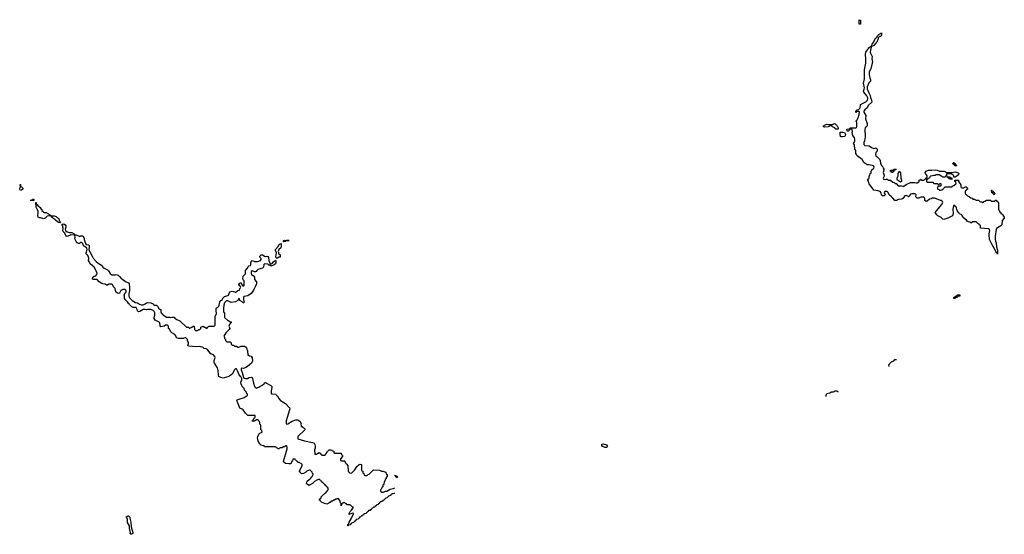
# Model space of a CAD drawing. Header units: inches. Extents: x 2550115 to 2887259, y 311850 to 494471.
# Tile 13 of 115: x 2613275 to 2630954, y 357716 to 366952. Entities that reach past the tile are written whole.
import ezdxf

# ---------------------------------------------------------------- set-up
doc = ezdxf.new("R2010")
doc.units = ezdxf.units.IN
doc.header["$MEASUREMENT"] = 0
for name, color, linetype in [('C6315', 7, 'Continuous'), ('C6316', 7, 'Continuous'), ('C6325', 7, 'Continuous'), ('C6326', 7, 'Continuous'), ('C6336', 7, 'Continuous')]:
    doc.layers.add(name, color=color, linetype=linetype)

msp = doc.modelspace()

# ---------------------------------------------------------------- linework, layer by layer
at = {"layer": 'C6315', "color": 6}
for points in [[(2620000, 358447), (2619958, 358442), (2619950, 358426), (2619938, 358422), (2619934, 358410), (2619898, 358402), (2619890, 358386), (2619878, 358382), (2619874, 358370), (2619850, 358366), (2619830, 358346), (2619818, 358342), (2619814, 358330), (2619798, 358322), (2619790, 358306), (2619758, 358302), (2619754, 358290), (2619738, 358282), (2619730, 358266), (2619718, 358262), (2619714, 358250), (2619678, 358242), (2619674, 358230), (2619658, 358222), (2619650, 358206), (2619630, 358206), (2619610, 358186), (2619598, 358182), (2619590, 358166), (2619578, 358162), (2619570, 358146), (2619538, 358142), (2619530, 358126), (2619518, 358122), (2619510, 358106), (2619498, 358102), (2619494, 358090), (2619458, 358082), (2619454, 358070), (2619438, 358062), (2619430, 358046), (2619410, 358046), (2619390, 358026), (2619378, 358022), (2619370, 358006), (2619358, 358002), (2619350, 357986), (2619318, 357982), (2619314, 357970), (2619298, 357962), (2619290, 357946), (2619278, 357942), (2619274, 357930), (2619238, 357922), (2619234, 357910), (2619218, 357902), (2619210, 357886), (2619178, 357882), (2619174, 357870), (2619167, 357867), (2619170, 357894), (2619182, 357898), (2619190, 357934), (2619226, 357994), (2619230, 358011), (2619244, 358030), (2619266, 358086), (2619266, 358090), (2619250, 358095), (2619190, 358069), (2619190, 358090), (2619210, 358125), (2619235, 358150), (2619256, 358184), (2619266, 358190), (2619262, 358202), (2619250, 358206), (2619210, 358248), (2619150, 358248), (2619142, 358262), (2619130, 358266), (2619110, 358286), (2619078, 358282), (2619070, 358266), (2619058, 358262), (2619050, 358226), (2619046, 358230), (2619046, 358270), (2619030, 358286), (2619029, 358310), (2619023, 358323), (2619008, 358348), (2618990, 358358), (2618970, 358348), (2618950, 358346), (2618930, 358328), (2618910, 358326), (2618894, 358310), (2618870, 358308), (2618851, 358289), (2618832, 358288), (2618824, 358276), (2618790, 358259), (2618749, 358270), (2618695, 358295), (2618678, 358310), (2618668, 358328), (2618650, 358329), (2618650, 358334), (2618662, 358338), (2618666, 358350), (2618688, 358372), (2618689, 358390), (2618702, 358398), (2618729, 358430), (2618743, 358437), (2618749, 358451), (2618770, 358462), (2618808, 358510), (2618818, 358530), (2618802, 358562), (2618790, 358566), (2618782, 358582), (2618770, 358586), (2618762, 358602), (2618746, 358610), (2618742, 358622), (2618730, 358626), (2618722, 358642), (2618710, 358646), (2618702, 358662), (2618686, 358670), (2618682, 358682), (2618670, 358686), (2618650, 358706), (2618610, 358689), (2618570, 358664), (2618530, 358629), (2618490, 358602), (2618470, 358595), (2618444, 358610), (2618426, 358630), (2618429, 358650), (2618438, 358670), (2618470, 358702), (2618489, 358711), (2618495, 358725), (2618509, 358731), (2618515, 358745), (2618528, 358752), (2618546, 358790), (2618542, 358802), (2618530, 358806), (2618526, 358830), (2618490, 358866), (2618470, 358868), (2618430, 358849), (2618411, 358829), (2618370, 358808), (2618350, 358802), (2618330, 358809), (2618322, 358822), (2618309, 358830), (2618302, 358850), (2618348, 358950), (2618347, 358967), (2618330, 358986), (2618306, 358990), (2618302, 359002), (2618270, 359006), (2618262, 359022), (2618250, 359026), (2618242, 359042), (2618226, 359050), (2618222, 359062), (2618210, 359066), (2618178, 359062), (2618172, 359028), (2618158, 359022), (2618152, 358990), (2618137, 358983), (2618110, 358981), (2618050, 358988), (2618016, 359010), (2618010, 359031), (2618055, 359165), (2618076, 359250), (2618077, 359277), (2618070, 359306), (2618050, 359302), (2618030, 359289), (2618011, 359289), (2617990, 359269), (2617953, 359267), (2617938, 359262), (2617930, 359248), (2617908, 359248), (2617902, 359262), (2617887, 359267), (2617882, 359282), (2617870, 359286), (2617670, 359288), (2617662, 359302), (2617626, 359310), (2617610, 359318), (2617590, 359338), (2617560, 359390), (2617546, 359450), (2617550, 359470), (2617570, 359511), (2617590, 359534), (2617626, 359550), (2617622, 359582), (2617606, 359590), (2617606, 359670), (2617602, 359682), (2617586, 359690), (2617586, 359730), (2617582, 359742), (2617570, 359746), (2617566, 359766), (2617550, 359768), (2617530, 359768), (2617490, 359749), (2617447, 359747), (2617450, 359754), (2617462, 359758), (2617466, 359770), (2617488, 359792), (2617489, 359811), (2617506, 359814), (2617506, 359846), (2617370, 359850), (2617330, 359890), (2617288, 359948), (2617270, 359963), (2617230, 359979), (2617222, 360000)], [(2618108, 360000), (2618117, 359990), (2618123, 359970), (2618119, 359950), (2618075, 359810), (2618061, 359750), (2618058, 359710), (2618062, 359702), (2618070, 359692), (2618090, 359698), (2618170, 359745), (2618233, 359773), (2618270, 359772), (2618290, 359761), (2618310, 359741), (2618326, 359710), (2618332, 359652), (2618350, 359651), (2618359, 359639), (2618375, 359630), (2618394, 359610), (2618398, 359590), (2618272, 359470), (2618272, 359432), (2618390, 359391), (2618530, 359362), (2618561, 359350), (2618574, 359330), (2618581, 359290), (2618580, 359260), (2618571, 359230), (2618574, 359154), (2618610, 359154), (2618626, 359170), (2618646, 359174), (2618650, 359192), (2618658, 359178), (2618674, 359170), (2618678, 359158), (2618694, 359150), (2618698, 359138), (2618710, 359134), (2618750, 359134), (2618762, 359138), (2618766, 359150), (2618786, 359170), (2618790, 359194), (2618802, 359198), (2618806, 359210), (2618822, 359218), (2618830, 359231), (2618874, 359230), (2618878, 359218), (2618892, 359212), (2618914, 359210), (2618918, 359178), (2618930, 359174), (2619050, 359172), (2619051, 359151), (2619071, 359130), (2619071, 359110), (2619034, 359070), (2619038, 359038), (2619053, 359033), (2619110, 359034), (2619114, 359030), (2619118, 358998), (2619130, 358994), (2619138, 358978), (2619153, 358973), (2619158, 358958), (2619170, 358954), (2619174, 358850), (2619178, 358838), (2619190, 358834), (2619198, 358818), (2619230, 358814), (2619290, 358872), (2619330, 358931), (2619370, 358971), (2619390, 358976), (2619412, 358970), (2619414, 358870), (2619418, 358858), (2619434, 358850), (2619438, 358818), (2619454, 358810), (2619458, 358778), (2619470, 358774), (2619510, 358774), (2619522, 358778), (2619528, 358792), (2619550, 358794), (2619629, 358871), (2619734, 358870), (2619770, 358851), (2619794, 358850), (2619852, 358830), (2619858, 358798), (2619872, 358790), (2619872, 358748), (2619858, 358742), (2619854, 358710), (2619838, 358702), (2619834, 358670), (2619818, 358662), (2619812, 358608), (2619798, 358602), (2619794, 358570), (2619778, 358562), (2619774, 358530), (2619758, 358522), (2619754, 358510), (2619758, 358478), (2619773, 358473), (2619810, 358472), (2619846, 358490), (2619870, 358491), (2619930, 358525), (2619982, 358538), (2620000, 358546)]]:
    msp.add_lwpolyline(points, dxfattribs=at)
msp.add_lwpolyline([(2615270, 357716), (2615256, 357730), (2615262, 357750), (2615261, 357770), (2615248, 357812), (2615248, 357868), (2615213, 357930), (2615210, 357990), (2615190, 358030), (2615205, 358035), (2615210, 358045), (2615228, 358050), (2615250, 358023), (2615255, 358005), (2615270, 357932), (2615278, 357850), (2615305, 357750), (2615308, 357730), (2615290, 357718)], close=True, dxfattribs=at)
at = {"layer": 'C6316', "color": 6}
for points in [[(2613290, 363889), (2613279, 363910), (2613275, 363930), (2613288, 363950), (2613286, 363994), (2613290, 363994), (2613292, 363972), (2613298, 363958), (2613310, 363954), (2613331, 363929), (2613330, 363909), (2613310, 363894)], [(2613530, 363706), (2613470, 363708), (2613466, 363714), (2613490, 363714), (2613502, 363718), (2613506, 363730), (2613530, 363731)], [(2613994, 363314), (2614006, 363314), (2614010, 363308), (2613970, 363315), (2613948, 363330), (2613916, 363356), (2613909, 363369), (2613870, 363389), (2613863, 363403), (2613848, 363410), (2613846, 363426), (2613790, 363429), (2613770, 363425), (2613760, 363420), (2613730, 363389), (2613710, 363379), (2613650, 363397), (2613630, 363397), (2613610, 363409), (2613603, 363430), (2613610, 363490), (2613608, 363508), (2613598, 363538), (2613569, 363590), (2613566, 363670), (2613571, 363670), (2613572, 363652), (2613578, 363638), (2613590, 363634), (2613600, 363620), (2613644, 363584), (2613654, 363566), (2613654, 363554), (2613672, 363550), (2613674, 363530), (2613694, 363510), (2613698, 363498), (2613713, 363493), (2613750, 363491), (2613791, 363470), (2613810, 363451), (2613831, 363450), (2613833, 363433), (2613894, 363430), (2613930, 363419), (2613955, 363396), (2613970, 363390), (2613996, 363330)], [(2618007, 362967), (2618018, 362982), (2618018, 362990), (2618030, 362998), (2618070, 362991), (2618114, 362990), (2618070, 362988), (2618050, 362969)], [(2617890, 362666), (2617878, 362678), (2617875, 362695), (2617885, 362765), (2617867, 362810), (2617869, 362830), (2617919, 362881), (2617929, 362910), (2617942, 362918), (2617950, 362931), (2617973, 362933), (2617972, 362868), (2617964, 362856), (2617931, 362829), (2617918, 362790), (2617931, 362751), (2617951, 362730), (2617951, 362690), (2617930, 362689)]]:
    msp.add_lwpolyline(points, close=True, dxfattribs=at)
msp.add_lwpolyline([(2617222, 360000), (2617188, 360088), (2617174, 360110), (2617178, 360130), (2617306, 360174), (2617344, 360196), (2617366, 360210), (2617366, 360230), (2617348, 360250), (2617346, 360270), (2617310, 360306), (2617306, 360330), (2617270, 360366), (2617266, 360390), (2617250, 360406), (2617248, 360448), (2617265, 360490), (2617265, 360510), (2617254, 360534), (2617237, 360550), (2617210, 360589), (2617189, 360650), (2617170, 360686), (2617150, 360688), (2617130, 360668), (2617090, 360590), (2617066, 360570), (2617040, 360560), (2617030, 360550), (2616930, 360518), (2616889, 360530), (2616850, 360550), (2616844, 360570), (2616836, 360656), (2616825, 360705), (2616774, 360790), (2616770, 360806), (2616766, 360834), (2616783, 360890), (2616777, 360910), (2616757, 360937), (2616710, 360955), (2616670, 360995), (2616650, 361030), (2616623, 361043), (2616589, 361050), (2616567, 361067), (2616510, 361084), (2616450, 361081), (2616306, 361090), (2616302, 361102), (2616288, 361110), (2616302, 361118), (2616307, 361133), (2616307, 361167), (2616288, 361190), (2616286, 361210), (2616250, 361246), (2616210, 361229), (2616130, 361229), (2616090, 361242), (2616077, 361277), (2616060, 361300), (2616009, 361330), (2615989, 361350), (2615979, 361379), (2615966, 361394), (2615966, 361406), (2615949, 361410), (2615946, 361450), (2615927, 361467), (2615893, 361467), (2615870, 361449), (2615810, 361442), (2615798, 361458), (2615789, 361509), (2615781, 361521), (2615758, 361538), (2615710, 361558), (2615690, 361588), (2615689, 361611), (2615702, 361650), (2615702, 361690), (2615692, 361712), (2615670, 361734), (2615630, 361749), (2615570, 361749), (2615550, 361744), (2615530, 361749), (2615490, 361749), (2615430, 361715), (2615409, 361709), (2615390, 361728), (2615385, 361750), (2615365, 361785), (2615349, 361789), (2615310, 361789), (2615290, 361799), (2615250, 361835), (2615245, 361845), (2615235, 361850), (2615210, 361889), (2615169, 361930), (2615158, 361950), (2615158, 361990), (2615149, 362010), (2615169, 362051), (2615182, 362058), (2615189, 362070), (2615188, 362090), (2615170, 362108), (2615130, 362109), (2615117, 362103), (2615091, 362089), (2615070, 362046), (2615050, 362038), (2615030, 362042), (2615002, 362070), (2614990, 362126), (2614960, 362160), (2614942, 362202), (2614927, 362207), (2614873, 362207), (2614850, 362186), (2614833, 362187), (2614808, 362208), (2614771, 362209), (2614750, 362215), (2614702, 362250), (2614669, 362289), (2614589, 362290), (2614585, 362310), (2614590, 362332), (2614610, 362352), (2614642, 362358), (2614650, 362374), (2614662, 362378), (2614668, 362410), (2614610, 362509), (2614543, 362570), (2614521, 362610), (2614513, 362630), (2614516, 362670), (2614512, 362692), (2614499, 362719), (2614469, 362750), (2614469, 362770), (2614489, 362830), (2614482, 362850), (2614444, 362884), (2614429, 362890), (2614415, 362910), (2614403, 362943), (2614394, 362954), (2614370, 362955), (2614350, 362938), (2614330, 362934), (2614307, 362950), (2614290, 362969), (2614286, 362986), (2614269, 363010), (2614265, 363030), (2614269, 363050), (2614267, 363087), (2614191, 363089), (2614130, 363061), (2614110, 363065), (2614083, 363123), (2614069, 363130), (2614064, 363144), (2614055, 363150), (2614049, 363170), (2614055, 363210), (2614049, 363230), (2614049, 363250), (2614035, 363270), (2614040, 363280), (2614070, 363286), (2614091, 363270), (2614101, 363250), (2614101, 363230), (2614091, 363190), (2614098, 363170), (2614126, 363146), (2614170, 363131), (2614190, 363135), (2614214, 363130), (2614254, 363110), (2614258, 363098), (2614272, 363092), (2614290, 363091), (2614344, 363064), (2614350, 363062), (2614370, 363071), (2614411, 363070), (2614430, 363032), (2614431, 363010), (2614454, 362934), (2614470, 362918), (2614510, 362911), (2614520, 362900), (2614525, 362890), (2614525, 362870), (2614518, 362830), (2614531, 362790), (2614545, 362770), (2614551, 362750), (2614579, 362710), (2614595, 362670), (2614650, 362611), (2614684, 362584), (2614747, 362547), (2614770, 362512), (2614790, 362492), (2614850, 362462), (2614870, 362442), (2614899, 362399), (2614930, 362372), (2614990, 362371), (2615010, 362378), (2615042, 362370), (2615070, 362346), (2615103, 362303), (2615130, 362291), (2615176, 362256), (2615230, 362230), (2615241, 362210), (2615246, 362150), (2615247, 362090), (2615236, 362030), (2615237, 361990), (2615255, 361955), (2615295, 361915), (2615355, 361875), (2615390, 361871), (2615427, 361847), (2615457, 361837), (2615490, 361835), (2615527, 361853), (2615550, 361872), (2615570, 361874), (2615630, 361871), (2615670, 361851), (2615678, 361838), (2615691, 361831), (2615730, 361827), (2615751, 361810), (2615771, 361771), (2615790, 361754), (2615812, 361750), (2615812, 361710), (2615818, 361690), (2615831, 361671), (2615851, 361651), (2615870, 361645), (2615910, 361612), (2615970, 361611), (2615990, 361605), (2616011, 361611), (2616050, 361611), (2616058, 361598), (2616094, 361574), (2616152, 361550), (2616270, 361434), (2616310, 361432), (2616318, 361418), (2616330, 361414), (2616369, 361431), (2616390, 361451), (2616410, 361451), (2616414, 361390), (2616430, 361374), (2616470, 361374), (2616482, 361378), (2616486, 361390), (2616510, 361394), (2616528, 361412), (2616530, 361432), (2616570, 361452), (2616593, 361433), (2616612, 361432), (2616618, 361418), (2616630, 361414), (2616642, 361418), (2616647, 361433), (2616662, 361438), (2616670, 361454), (2616767, 361453), (2616786, 361470), (2616788, 361630), (2616808, 361672), (2616801, 361730), (2616806, 361766), (2616810, 361782), (2616841, 361799), (2616849, 361811), (2616859, 361830), (2616869, 361890), (2616889, 361910), (2616903, 361917), (2616930, 361962), (2616950, 361982), (2617010, 362001), (2617022, 362010), (2617050, 362070), (2617090, 362081), (2617130, 362065), (2617150, 362062), (2617180, 362080), (2617190, 362092), (2617222, 362098), (2617226, 362130), (2617242, 362138), (2617246, 362150), (2617242, 362162), (2617228, 362168), (2617226, 362186), (2617209, 362190), (2617209, 362210), (2617224, 362216), (2617230, 362231), (2617252, 362230), (2617258, 362198), (2617273, 362193), (2617278, 362178), (2617290, 362174), (2617302, 362178), (2617306, 362190), (2617307, 362267), (2617290, 362286), (2617284, 362304), (2617290, 362350), (2617328, 362390), (2617328, 362450), (2617365, 362495), (2617377, 362523), (2617390, 362536), (2617417, 362543), (2617428, 362550), (2617426, 362590), (2617435, 362625), (2617450, 362632), (2617491, 362611), (2617549, 362611), (2617598, 362630), (2617609, 362650), (2617608, 362668), (2617589, 362690), (2617589, 362710), (2617611, 362731), (2617634, 362730), (2617685, 362705), (2617710, 362711), (2617730, 362705), (2617743, 362683), (2617751, 362630), (2617772, 362572), (2617790, 362571), (2617810, 362578), (2617830, 362605), (2617870, 362634), (2617876, 362616), (2617877, 362583), (2617870, 362569), (2617842, 362550), (2617790, 362529), (2617766, 362546), (2617750, 362549), (2617730, 362565), (2617671, 362569), (2617660, 362560), (2617651, 362510), (2617636, 362490), (2617551, 362469), (2617532, 362450), (2617525, 362435), (2617510, 362428), (2617489, 362429), (2617450, 362442), (2617432, 362430), (2617431, 362390), (2617438, 362378), (2617470, 362362), (2617482, 362350), (2617491, 362331), (2617491, 362291), (2617530, 362250), (2617530, 362210), (2617501, 362159), (2617482, 362110), (2617463, 362077), (2617430, 362037), (2617370, 361995), (2617298, 361982), (2617292, 361968), (2617291, 361930), (2617301, 361901), (2617311, 361890), (2617292, 361870), (2617286, 361870), (2617269, 361889), (2617226, 361910), (2617222, 361942), (2617210, 361946), (2617194, 361910), (2617149, 361889), (2617070, 361879), (2617010, 361905), (2616990, 361904), (2616951, 361870), (2616939, 361830), (2616932, 361772), (2616934, 361710), (2616938, 361698), (2616950, 361694), (2616953, 361687), (2616954, 361610), (2617010, 361554), (2617030, 361552), (2617038, 361538), (2617072, 361530), (2617071, 361510), (2617053, 361507), (2617053, 361493), (2617041, 361479), (2617032, 361450), (2617045, 361430), (2617050, 361409), (2617039, 361390), (2616975, 361330), (2616942, 361270), (2616951, 361249), (2616951, 361231), (2616971, 361210), (2616972, 361192), (2616993, 361173), (2617054, 361170), (2617072, 361152), (2617074, 361130), (2617092, 361112), (2617114, 361110), (2617133, 361093), (2617170, 361092), (2617190, 361074), (2617210, 361074), (2617250, 361091), (2617310, 361091), (2617330, 361078), (2617350, 361056), (2617367, 361010), (2617374, 360934), (2617386, 360934), (2617402, 360922), (2617430, 360914), (2617450, 360882), (2617457, 360830), (2617450, 360810), (2617435, 360790), (2617367, 360730), (2617336, 360710), (2617294, 360694), (2617263, 360697), (2617251, 360689), (2617251, 360669), (2617270, 360622), (2617293, 360533), (2617310, 360516), (2617330, 360510), (2617365, 360515), (2617398, 360530), (2617430, 360534), (2617450, 360531), (2617458, 360510), (2617471, 360431), (2617491, 360371), (2617530, 360334), (2617546, 360350), (2617570, 360354), (2617586, 360370), (2617630, 360392), (2617662, 360418), (2617670, 360432), (2617690, 360445), (2617697, 360437), (2617785, 360385), (2617801, 360370), (2617805, 360350), (2617791, 360291), (2617793, 360253), (2617798, 360238), (2617874, 360230), (2617878, 360218), (2617894, 360210), (2617898, 360198), (2617910, 360194), (2617921, 360161), (2617957, 360117), (2618050, 360061), (2618108, 360000)], dxfattribs=at)
at = {"layer": 'C6325', "color": 6}
for points in [[(2623790, 359273), (2623742, 359290), (2623730, 359308), (2623730, 359331), (2623750, 359339), (2623810, 359324), (2623827, 359290), (2623810, 359273)], [(2620042, 358762), (2620050, 358762), (2620058, 358750), (2620050, 358729), (2620028, 358750), (2620026, 358766), (2620006, 358770), (2620034, 358770)]]:
    msp.add_lwpolyline(points, close=True, dxfattribs=at)
for points in [[(2620000, 358546), (2620010, 358551)], [(2620010, 358448), (2620000, 358447)]]:
    msp.add_lwpolyline(points, dxfattribs=at)
at = {"layer": 'C6326', "color": 6}
for points in [[(2628370, 366869), (2628349, 366870), (2628347, 366933), (2628350, 366952), (2628370, 366942), (2628373, 366930)], [(2627970, 364986), (2627929, 364990), (2627909, 365009), (2627868, 365030), (2627850, 365048), (2627830, 365048), (2627794, 365030), (2627724, 365024), (2627708, 365030), (2627709, 365049), (2627751, 365071), (2627770, 365075), (2627791, 365071), (2627850, 365070), (2627867, 365073), (2627890, 365086), (2627910, 365090), (2627951, 365050), (2627971, 365010)], [(2628050, 364850), (2628026, 364850), (2628010, 364858), (2628004, 364896), (2628009, 364931), (2628056, 364936), (2628085, 364925), (2628101, 364890), (2628098, 364870), (2628083, 364857)], [(2628930, 364209), (2628926, 364226), (2628910, 364228), (2628908, 364252), (2628966, 364254), (2628970, 364272), (2629010, 364272), (2629010, 364266), (2628998, 364262), (2628994, 364250), (2628973, 364247), (2628971, 364230), (2628954, 364226), (2628950, 364209)], [(2629090, 364035), (2629035, 364075), (2629028, 364090), (2629028, 364110), (2629045, 364135), (2629049, 364150), (2629050, 364194), (2629069, 364231), (2629078, 364218), (2629091, 364210), (2629098, 364110), (2629111, 364070), (2629110, 364048)]]:
    msp.add_lwpolyline(points, close=True, dxfattribs=at)
for points in [[(2630000, 363420), (2629941, 363390), (2629869, 363369), (2629850, 363375), (2629823, 363403), (2629763, 363430), (2629742, 363450), (2629714, 363490), (2629824, 363630), (2629848, 363670), (2629846, 363690), (2629827, 363707), (2629810, 363708), (2629707, 363747), (2629650, 363746), (2629642, 363738), (2629610, 363729), (2629570, 363695), (2629550, 363689), (2629529, 363710), (2629528, 363748), (2629510, 363766), (2629453, 363767), (2629438, 363762), (2629430, 363746), (2629390, 363749), (2629370, 363762), (2629365, 363770), (2629369, 363810), (2629362, 363822), (2629350, 363829), (2629330, 363829), (2629291, 363829), (2629270, 363818), (2629257, 363803), (2629250, 363786), (2629234, 363770), (2629230, 363770), (2629222, 363782), (2629190, 363795), (2629170, 363789), (2629130, 363742), (2629112, 363730), (2629053, 363727), (2629039, 363721), (2629030, 363710), (2628990, 363709), (2628950, 363748), (2628942, 363762), (2628928, 363770), (2628886, 363810), (2628868, 363850), (2628850, 363868), (2628810, 363866), (2628794, 363850), (2628812, 363808), (2628794, 363790), (2628768, 363788), (2628750, 363806), (2628745, 363845), (2628726, 363866), (2628690, 363883), (2628614, 363894), (2628530, 364004), (2628519, 364030), (2628515, 364055), (2628506, 364070), (2628506, 364090), (2628522, 364098), (2628526, 364110), (2628526, 364150), (2628542, 364158), (2628548, 364190), (2628562, 364198), (2628566, 364210), (2628562, 364230), (2628569, 364250), (2628609, 364290), (2628618, 364310), (2628606, 364330), (2628530, 364349), (2628490, 364349), (2628453, 364373), (2628429, 364389), (2628400, 364440), (2628315, 364510), (2628299, 364530), (2628289, 364550), (2628286, 364606), (2628273, 364630), (2628266, 364706), (2628249, 364730), (2628269, 364771), (2628269, 364810), (2628262, 364830), (2628233, 364873), (2628222, 364930), (2628226, 364946), (2628222, 364982), (2628210, 364986), (2628178, 364982), (2628174, 364970), (2628154, 364950), (2628130, 364949), (2628126, 364990), (2628167, 364993), (2628182, 364998), (2628190, 365014), (2628290, 365014), (2628302, 365018), (2628306, 365030), (2628306, 365110), (2628302, 365122), (2628286, 365130), (2628302, 365138), (2628329, 365191), (2628349, 365250), (2628355, 365295), (2628347, 365307), (2628313, 365307), (2628298, 365302), (2628290, 365289), (2628290, 365314), (2628302, 365318), (2628310, 365332), (2628342, 365338), (2628346, 365350), (2628366, 365370), (2628369, 365430), (2628470, 365479), (2628496, 365510), (2628502, 365530), (2628501, 365550), (2628485, 365585), (2628434, 365650), (2628428, 365670), (2628429, 365690), (2628437, 365703), (2628444, 365730), (2628427, 365810), (2628445, 365890), (2628441, 366050), (2628466, 366170), (2628470, 366250), (2628464, 366330), (2628466, 366370), (2628479, 366390), (2628505, 366415), (2628510, 366431), (2628524, 366450), (2628550, 366471), (2628568, 366472), (2628568, 366488), (2628579, 366510), (2628602, 366538), (2628650, 366625), (2628664, 366636), (2628670, 366654), (2628706, 366690), (2628723, 366697), (2628730, 366711), (2628749, 366711), (2628750, 366714), (2628750, 366669), (2628730, 366649), (2628711, 366649), (2628700, 366640), (2628691, 366629), (2628691, 366610), (2628681, 366599), (2628664, 366550), (2628650, 366529), (2628611, 366490), (2628590, 366474), (2628571, 366469), (2628562, 366458), (2628552, 366408), (2628547, 366370), (2628550, 366350), (2628580, 366290), (2628574, 366250), (2628590, 366190), (2628574, 366146), (2628558, 366070), (2628535, 366030), (2628530, 366010), (2628527, 365970), (2628531, 365931), (2628541, 365910), (2628550, 365874), (2628551, 365850), (2628523, 365817), (2628493, 365750), (2628490, 365730), (2628493, 365710), (2628519, 365639), (2628547, 365590), (2628553, 365553), (2628571, 365509), (2628576, 365470), (2628508, 365412), (2628490, 365369), (2628448, 365332), (2628431, 365310), (2628431, 365290), (2628470, 365230), (2628463, 365170), (2628490, 365091), (2628490, 365070), (2628490, 365050), (2628485, 365035), (2628458, 365010), (2628451, 364990), (2628455, 364850), (2628444, 364776), (2628432, 364750), (2628432, 364710), (2628452, 364692), (2628530, 364691), (2628570, 364661), (2628610, 364641), (2628636, 364644), (2628650, 364654), (2628672, 364630), (2628672, 364590), (2628650, 364568), (2628639, 364530), (2628650, 364502), (2628672, 364490), (2628720, 364440), (2628725, 364425), (2628731, 364371), (2628752, 364332), (2628770, 364314), (2628778, 364290), (2628791, 364270), (2628791, 364250), (2628781, 364210), (2628796, 364164), (2628794, 364146), (2628776, 364110), (2628785, 364090), (2628810, 364085), (2628830, 364091), (2628850, 364091), (2628870, 364074), (2628910, 364074), (2628950, 364034), (2628974, 364030), (2628993, 364013), (2629010, 364012), (2629050, 363972), (2629108, 363972), (2629130, 363962), (2629150, 363962), (2629190, 363992), (2629270, 364032), (2629350, 364032), (2629370, 364022), (2629390, 364022), (2629420, 364040), (2629428, 364050), (2629428, 364072), (2629442, 364078), (2629448, 364092), (2629454, 364090), (2629458, 364078), (2629470, 364074), (2629510, 364074), (2629522, 364078), (2629526, 364090), (2629546, 364094), (2629550, 364114), (2629562, 364118), (2629567, 364133), (2629568, 364150), (2629558, 364170), (2629538, 364190), (2629535, 364210), (2629550, 364231), (2629590, 364251), (2629650, 364251), (2629710, 364258), (2629751, 364250), (2629791, 364231), (2629875, 364235), (2629892, 364230), (2629912, 364212), (2630000, 364211)], [(2630000, 364188), (2629933, 364187), (2629918, 364182), (2629914, 364146), (2629898, 364142), (2629892, 364128), (2629850, 364128), (2629830, 364135), (2629787, 364167), (2629730, 364166), (2629710, 364158), (2629690, 364158), (2629667, 364147), (2629630, 364146), (2629614, 364130), (2629613, 364107), (2629578, 364102), (2629570, 364086), (2629558, 364082), (2629554, 364050), (2629570, 364034), (2629670, 364034), (2629690, 364014), (2629750, 364014), (2629758, 363998), (2629770, 363994), (2629782, 363998), (2629790, 364014), (2629813, 364013), (2629814, 363970), (2629810, 363966), (2629770, 363966), (2629758, 363962), (2629752, 363930), (2629754, 363910), (2629782, 363902), (2629793, 363893), (2629810, 363892), (2629842, 363898), (2629846, 363910), (2629862, 363918), (2629866, 363930), (2629882, 363938), (2629888, 363952), (2630000, 363954)], [(2630000, 364087), (2629968, 364088), (2629962, 364102), (2629950, 364106), (2629942, 364122), (2629927, 364127), (2629926, 364134), (2629967, 364133), (2629974, 364130), (2629978, 364118), (2630000, 364115)], [(2628887, 360727), (2628883, 360750), (2628890, 360771), (2628899, 360781), (2628930, 360811), (2628969, 360831), (2628990, 360852), (2629016, 360856)], [(2627754, 360190), (2627755, 360210), (2627770, 360245), (2627824, 360256), (2627851, 360271), (2627888, 360272), (2627902, 360278), (2627906, 360290), (2627912, 360292), (2627950, 360294), (2627958, 360278), (2627971, 360272)]]:
    msp.add_lwpolyline(points, dxfattribs=at)
at = {"layer": 'C6336', "color": 6}
for points in [[(2630090, 364329), (2630068, 364330), (2630066, 364346), (2630046, 364350), (2630042, 364362), (2630030, 364366), (2630030, 364374), (2630042, 364378), (2630050, 364394), (2630053, 364373), (2630070, 364371), (2630074, 364354), (2630092, 364350), (2630094, 364330)], [(2630770, 363806), (2630762, 363822), (2630746, 363830), (2630742, 363842), (2630730, 363846), (2630726, 363890), (2630730, 363894), (2630738, 363878), (2630750, 363874), (2630758, 363858), (2630770, 363854), (2630774, 363834), (2630792, 363830), (2630778, 363822)], [(2630050, 361946), (2630046, 361950), (2630050, 361971), (2630067, 361973), (2630069, 361990), (2630088, 361992), (2630102, 361998), (2630110, 362012), (2630153, 362013), (2630154, 361990), (2630118, 361982), (2630114, 361970), (2630078, 361962), (2630070, 361948)]]:
    msp.add_lwpolyline(points, close=True, dxfattribs=at)
for points in [[(2630000, 364211), (2630010, 364211), (2630070, 364219), (2630125, 364205), (2630136, 364190), (2630131, 364170), (2630110, 364149), (2630072, 364128), (2630047, 364127), (2630046, 364150), (2630008, 364188), (2630000, 364188)], [(2630000, 364115), (2630013, 364113), (2630014, 364090), (2630010, 364086), (2630000, 364087)], [(2630000, 363954), (2630010, 363954), (2630022, 363958), (2630026, 363970), (2630050, 363974), (2630088, 364010), (2630082, 364042), (2630066, 364050), (2630067, 364073), (2630130, 364072), (2630134, 364046), (2630171, 363990), (2630173, 363953), (2630178, 363938), (2630190, 363934), (2630230, 363934), (2630242, 363938), (2630246, 363950), (2630270, 363951), (2630294, 363930), (2630294, 363910), (2630278, 363902), (2630270, 363886), (2630258, 363882), (2630254, 363870), (2630254, 363830), (2630258, 363818), (2630270, 363814), (2630294, 363790), (2630330, 363772), (2630350, 363752), (2630374, 363750), (2630390, 363734), (2630410, 363732), (2630450, 363712), (2630490, 363712), (2630514, 363690), (2630530, 363682), (2630550, 363682), (2630570, 363674), (2630582, 363678), (2630586, 363690), (2630607, 363693), (2630633, 363713), (2630707, 363713), (2630714, 363710), (2630718, 363698), (2630730, 363694), (2630770, 363694), (2630782, 363698), (2630788, 363712), (2630810, 363714), (2630818, 363698), (2630830, 363694), (2630838, 363678), (2630851, 363671), (2630851, 363550), (2630862, 363522), (2630874, 363506), (2630874, 363494), (2630890, 363492), (2630894, 363474), (2630912, 363470), (2630914, 363454), (2630932, 363450), (2630934, 363430), (2630954, 363410), (2630954, 363390), (2630914, 363350), (2630912, 363270), (2630892, 363250), (2630830, 363219), (2630816, 363204), (2630810, 363189), (2630792, 363068), (2630790, 363010), (2630796, 362976), (2630807, 362950), (2630815, 362875), (2630830, 362814), (2630830, 362746), (2630826, 362766), (2630810, 362768), (2630805, 362785), (2630737, 362910), (2630689, 363010), (2630682, 363090), (2630682, 363110), (2630695, 363170), (2630689, 363189), (2630670, 363199), (2630529, 363210), (2630527, 363247), (2630522, 363262), (2630510, 363266), (2630504, 363284), (2630476, 363296), (2630450, 363326), (2630390, 363326), (2630378, 363322), (2630370, 363306), (2630350, 363308), (2630336, 363316), (2630310, 363322), (2630290, 363337), (2630277, 363357), (2630229, 363390), (2630222, 363402), (2630209, 363410), (2630189, 363449), (2630150, 363469), (2630142, 363482), (2630130, 363489), (2630109, 363529), (2630089, 363589), (2630050, 363626), (2630036, 363584), (2630031, 363550), (2630033, 363470), (2630030, 363450), (2630021, 363430), (2630000, 363420)]]:
    msp.add_lwpolyline(points, dxfattribs=at)

doc.saveas('drawing.dxf')
